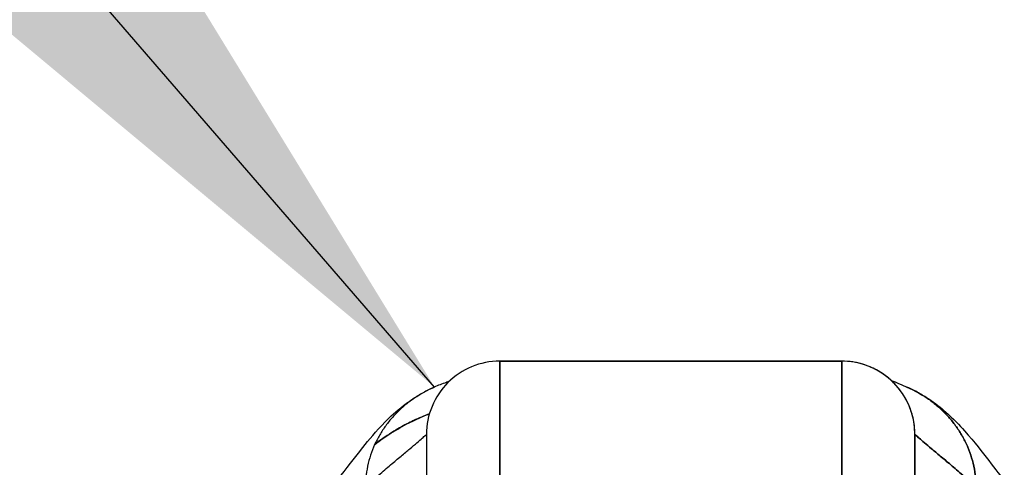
# Model space of a CAD drawing. Extents: x 807 to 1172, y 30 to 260.
# Tile 17 of 214: x 906.038 to 907.625, y 100.252 to 100.973. Entities that reach past the tile are written whole.
import ezdxf

# ---------------------------------------------------------------- set-up
doc = ezdxf.new("R2010")
doc.units = 0
doc.header["$LTSCALE"] = 4
doc.header["$MEASUREMENT"] = 0
doc.layers.get('0').update_dxf_attribs({"linetype": 'CONTINUOUS'})
doc.styles.add('ROMANS', font='romans.shx')
doc.dimstyles.new('Default (ANSI)$7', dxfattribs={"dimscale": 20, "dimtxt": 0.07, "dimasz": 0.098425, "dimexe": 0.125, "dimexo": 0.0625, "dimgap": 0.031496, "dimtad": 0, "dimtih": 1, "dimtoh": 1, "dimrnd": 1e-08, "dimzin": 0, "dimdsep": 46, "dimtxsty": 'ROMANS', "dimblk": 'Filled-1', "dimcen": 0.09, "dimdle": 0.393701, "dimclrd": 256, "dimclre": 256, "dimclrt": 256, "dimadec": 0, "dimazin": 0, "dimtfac": 0.928571, "dimtofl": 0, "dimtmove": 0, "dimatfit": 3, "dimfxl": 1, "dimtolj": 1, "dimtzin": 0, "dimlwd": -1, "dimlwe": -1, "dimarcsym": 0})

# ---------------------------------------------------------------- blocks, each defined once
blk = doc.blocks.new('Filled-1')
at = {"color": 0}
for p, q in [((0, 0), (-1, 0.17857)), ((-1, 0.17857), (-1, -0.17857)), ((-1, 0), (0, 0)), ((-1, -0.17857), (0, 0))]:
    blk.add_line(p, q, dxfattribs=at)
at = {"color": 0, "flags": 128}
blk.add_lwpolyline([(-1, -0.17857), (0, 0), (-1, 0.17857), (-1, -0.17857)], dxfattribs=at)
at = {"color": 0}
blk.add_solid([(-1, -0.17857), (0, 0), (-1, 0.17857), (-1, -0.17857)], dxfattribs=at)

msp = doc.modelspace()

# ---------------------------------------------------------------- linework, layer by layer
for p, q in [((907.3627, 100.423), (906.8115, 100.423)), ((906.8115, 99.8974), (906.8115, 100.423)), ((906.8115, 100.423), (907.3627, 100.423)), ((906.8115, 100.423), (906.8115, 99.8974)), ((907.3627, 99.8974), (907.3627, 100.423)), ((907.3627, 100.423), (907.3627, 99.8974)), ((906.6934, 100.3049), (906.6934, 99.8383)), ((907.4808, 99.8383), (907.4808, 100.3049))]:
    msp.add_line(p, q)
for centre, start, end in [((906.8115, 100.3049), 90, 180.0001), ((907.3627, 100.3049), 0, 90), ((907.3627, 100.3049), 360, 90)]:
    msp.add_arc(centre, 0.1181, start, end)
for points, knots in [([(907.4808, 100.3049), (907.4808, 100.3099), (907.4805, 100.3147), (907.4799, 100.3191), (907.4794, 100.3236), (907.4786, 100.3278), (907.4777, 100.3318), (907.4768, 100.3358), (907.4757, 100.3395), (907.4744, 100.3431), (907.4732, 100.3467), (907.4719, 100.35), (907.4704, 100.3532), (907.469, 100.3564), (907.4675, 100.3595), (907.4658, 100.3624), (907.4642, 100.3654), (907.4625, 100.3682), (907.4606, 100.3709), (907.4588, 100.3736), (907.4568, 100.3763), (907.4548, 100.3788), (907.4527, 100.3814), (907.4505, 100.3839), (907.4482, 100.3864), (907.4458, 100.3888), (907.4433, 100.3912), (907.4406, 100.3936), (907.438, 100.396), (907.4351, 100.3983), (907.432, 100.4005), (907.4289, 100.4028), (907.4256, 100.4049), (907.4219, 100.407), (907.4183, 100.4091), (907.4144, 100.4111), (907.4102, 100.413), (907.406, 100.4148), (907.4015, 100.4165), (907.3966, 100.418), (907.3917, 100.4195), (907.3864, 100.4207), (907.3808, 100.4216), (907.3751, 100.4225), (907.3691, 100.423), (907.3627, 100.423)], [0, 0, 0, 0, 0.066667, 0.066667, 0.066667, 0.133333, 0.133333, 0.133333, 0.2, 0.2, 0.2, 0.266667, 0.266667, 0.266667, 0.333333, 0.333333, 0.333333, 0.4, 0.4, 0.4, 0.466667, 0.466667, 0.466667, 0.533333, 0.533333, 0.533333, 0.6, 0.6, 0.6, 0.666667, 0.666667, 0.666667, 0.733333, 0.733333, 0.733333, 0.8, 0.8, 0.8, 0.866667, 0.866667, 0.866667, 0.933333, 0.933333, 0.933333, 1, 1, 1, 1]), ([(906.5494, 100.231), (906.5566, 100.2395), (906.5714, 100.2594), (906.6006, 100.2961), (906.6116, 100.3097), (906.6351, 100.3333), (906.6444, 100.3421), (906.6627, 100.3562), (906.6697, 100.3612), (906.6861, 100.3714), (906.6957, 100.3766), (906.7064, 100.3813)], [0, 0, 0, 0, 0.755651, 0.755651, 1.132235, 1.132235, 1.328898, 1.328898, 1.432194, 1.432194, 1.539214, 1.539214, 1.539214, 1.539214]), ([(906.7295, 100.3899), (906.7273, 100.3892), (906.7251, 100.3885), (906.7229, 100.3877), (906.7162, 100.3854), (906.7097, 100.3829), (906.7035, 100.38), (906.6973, 100.3772), (906.6914, 100.3741), (906.6858, 100.3708), (906.6801, 100.3675), (906.6748, 100.3641), (906.6696, 100.3604), (906.6645, 100.3567), (906.6597, 100.3528), (906.6551, 100.3488), (906.6505, 100.3447), (906.6461, 100.3405), (906.642, 100.3361), (906.6379, 100.3318), (906.6341, 100.3272), (906.6305, 100.3225), (906.6269, 100.3178), (906.6235, 100.313), (906.6204, 100.3079), (906.6173, 100.3029), (906.6144, 100.2977), (906.6118, 100.2924), (906.6092, 100.2871), (906.6069, 100.2816), (906.6049, 100.2759), (906.6028, 100.2702), (906.601, 100.2643), (906.5996, 100.2583), (906.5981, 100.2523), (906.597, 100.2461), (906.5962, 100.2397), (906.5954, 100.2333), (906.595, 100.2267), (906.595, 100.2198)], [0.1787849, 0.1787849, 0.1787849, 0.1787849, 0.2, 0.2, 0.2, 0.2666667, 0.2666667, 0.2666667, 0.3333333, 0.3333333, 0.3333333, 0.4, 0.4, 0.4, 0.4666667, 0.4666667, 0.4666667, 0.5333333, 0.5333333, 0.5333333, 0.6, 0.6, 0.6, 0.6666667, 0.6666667, 0.6666667, 0.7333333, 0.7333333, 0.7333333, 0.8, 0.8, 0.8, 0.8666667, 0.8666667, 0.8666667, 0.9333333, 0.9333333, 0.9333333, 1, 1, 1, 1]), ([(907.4678, 100.3813), (907.4688, 100.3809), (907.476, 100.3777), (907.4887, 100.371), (907.5048, 100.3606), (907.5194, 100.3489), (907.5324, 100.3363), (907.544, 100.3227), (907.554, 100.3081), (907.5626, 100.2926), (907.5696, 100.276), (907.5749, 100.2585), (907.5784, 100.2399), (907.5792, 100.2267), (907.5792, 100.2198)], [0.2563835, 0.2563835, 0.2563835, 0.2563835, 0.2666667, 0.3333333, 0.4, 0.4666667, 0.5333333, 0.6, 0.6666667, 0.7333333, 0.8, 0.8666667, 0.9333333, 1, 1, 1, 1]), ([(907.5792, 100.2198), (907.5792, 100.2267), (907.5788, 100.2333), (907.578, 100.2397), (907.5772, 100.2461), (907.5761, 100.2523), (907.5746, 100.2583), (907.5732, 100.2643), (907.5714, 100.2702), (907.5693, 100.2759), (907.5673, 100.2816), (907.565, 100.2871), (907.5624, 100.2924), (907.5598, 100.2977), (907.5569, 100.3029), (907.5538, 100.3079), (907.5507, 100.313), (907.5473, 100.3178), (907.5437, 100.3225), (907.5401, 100.3272), (907.5363, 100.3318), (907.5322, 100.3361), (907.5281, 100.3405), (907.5237, 100.3447), (907.5191, 100.3488), (907.5145, 100.3528), (907.5097, 100.3567), (907.5046, 100.3604), (907.4994, 100.3641), (907.4941, 100.3675), (907.4884, 100.3708), (907.4828, 100.3741), (907.4769, 100.3772), (907.4707, 100.38), (907.4697, 100.3805), (907.4688, 100.3809), (907.4678, 100.3813)], [0, 0, 0, 0, 0.0666667, 0.0666667, 0.0666667, 0.1333333, 0.1333333, 0.1333333, 0.2, 0.2, 0.2, 0.2666667, 0.2666667, 0.2666667, 0.3333333, 0.3333333, 0.3333333, 0.4, 0.4, 0.4, 0.4666667, 0.4666667, 0.4666667, 0.5333333, 0.5333333, 0.5333333, 0.6, 0.6, 0.6, 0.6666667, 0.6666667, 0.6666667, 0.7333333, 0.7333333, 0.7333333, 0.7436165, 0.7436165, 0.7436165, 0.7436165]), ([(907.4678, 100.3813), (907.4814, 100.3753), (907.4931, 100.3686), (907.5138, 100.3548), (907.5228, 100.3477), (907.543, 100.33), (907.5525, 100.32), (907.5774, 100.2922), (907.5893, 100.2764), (907.6108, 100.2485), (907.6198, 100.2369), (907.6248, 100.231)], [0, 0, 0, 0, 0.135979, 0.135979, 0.285036, 0.285036, 0.528896, 0.528896, 1.016137, 1.016137, 1.539619, 1.539619, 1.539619, 1.539619]), ([(906.6982, 100.3381), (906.6896, 100.3348), (906.6811, 100.3312), (906.6727, 100.3272), (906.671, 100.3263), (906.6692, 100.3255), (906.6674, 100.3246), (906.6597, 100.3208), (906.6521, 100.3166), (906.6446, 100.3122), (906.6349, 100.3064), (906.6254, 100.3001), (906.6162, 100.2934), (906.6142, 100.2919), (906.6122, 100.2904), (906.6102, 100.2889)], [0.2628198, 0.2628198, 0.2628198, 0.2628198, 0.3210109, 0.3210109, 0.3210109, 0.3333333, 0.3333333, 0.3333333, 0.3871157, 0.3871157, 0.3871157, 0.4564187, 0.4564187, 0.4564187, 0.4713625, 0.4713625, 0.4713625, 0.4713625]), ([(906.6102, 100.2889), (906.6187, 100.2954), (906.6274, 100.3014), (906.6362, 100.307), (906.6458, 100.3131), (906.6556, 100.3186), (906.6655, 100.3236), (906.6663, 100.324), (906.667, 100.3244), (906.6678, 100.3248), (906.6769, 100.3293), (906.6861, 100.3334), (906.6955, 100.3371), (906.6964, 100.3374), (906.6973, 100.3378), (906.6982, 100.3381)], [0.527714, 0.527714, 0.527714, 0.527714, 0.5918842, 0.5918842, 0.5918842, 0.6613555, 0.6613555, 0.6613555, 0.6666667, 0.6666667, 0.6666667, 0.7302356, 0.7302356, 0.7302356, 0.7364282, 0.7364282, 0.7364282, 0.7364282]), ([(906.595, 100.2198), (906.6025, 100.2268), (906.6096, 100.2332), (906.6164, 100.2392), (906.6232, 100.2452), (906.6296, 100.2508), (906.6357, 100.2559), (906.6417, 100.261), (906.6473, 100.2657), (906.6525, 100.2701), (906.6577, 100.2744), (906.6624, 100.2784), (906.6667, 100.2819), (906.671, 100.2855), (906.6748, 100.2887), (906.6781, 100.2915), (906.6814, 100.2943), (906.6842, 100.2967), (906.6865, 100.2987), (906.6887, 100.3007), (906.6905, 100.3022), (906.6916, 100.3032), (906.6928, 100.3043), (906.6934, 100.3049), (906.6934, 100.3049)], [0, 0, 0, 0, 0.125, 0.125, 0.125, 0.25, 0.25, 0.25, 0.375, 0.375, 0.375, 0.5, 0.5, 0.5, 0.625, 0.625, 0.625, 0.75, 0.75, 0.75, 0.875, 0.875, 0.875, 1, 1, 1, 1]), ([(906.6934, 100.3049), (906.6934, 100.3048), (906.6934, 100.3002), (906.6934, 100.2908), (906.6934, 100.2814), (906.6934, 100.2672), (906.6934, 100.2487), (906.6934, 100.2301), (906.6934, 100.207), (906.6934, 100.1798), (906.6934, 100.1527), (906.6934, 100.1214), (906.6934, 100.0864), (906.6934, 100.0514), (906.6934, 100.0126), (906.6934, 99.9711), (906.6934, 99.9296), (906.6934, 99.8855), (906.6934, 99.8383)], [0, 0, 0, 0, 0.166667, 0.166667, 0.166667, 0.333333, 0.333333, 0.333333, 0.5, 0.5, 0.5, 0.666667, 0.666667, 0.666667, 0.833333, 0.833333, 0.833333, 1, 1, 1, 1]), ([(907.4808, 100.3049), (907.4808, 100.3048), (907.4808, 100.3002), (907.4808, 100.2908), (907.4808, 100.2814), (907.4808, 100.2673), (907.4808, 100.2487), (907.4808, 100.2301), (907.4808, 100.207), (907.4808, 100.1799), (907.4808, 100.1527), (907.4808, 100.1214), (907.4808, 100.0864), (907.4808, 100.0514), (907.4808, 100.0126), (907.4808, 99.9712), (907.4808, 99.9297), (907.4808, 99.8855), (907.4808, 99.8383)], [0, 0, 0, 0, 0.166667, 0.166667, 0.166667, 0.333333, 0.333333, 0.333333, 0.5, 0.5, 0.5, 0.666667, 0.666667, 0.666667, 0.833333, 0.833333, 0.833333, 1, 1, 1, 1]), ([(907.5792, 100.2198), (907.5717, 100.2268), (907.5646, 100.2332), (907.5578, 100.2392), (907.551, 100.2452), (907.5446, 100.2508), (907.5385, 100.2559), (907.5325, 100.261), (907.5269, 100.2657), (907.5217, 100.2701), (907.5165, 100.2744), (907.5118, 100.2784), (907.5075, 100.2819), (907.5032, 100.2855), (907.4994, 100.2887), (907.4961, 100.2915), (907.4928, 100.2943), (907.49, 100.2967), (907.4877, 100.2987), (907.4855, 100.3007), (907.4837, 100.3022), (907.4826, 100.3032), (907.4814, 100.3043), (907.4808, 100.3049), (907.4808, 100.3049)], [0, 0, 0, 0, 0.125, 0.125, 0.125, 0.25, 0.25, 0.25, 0.375, 0.375, 0.375, 0.5, 0.5, 0.5, 0.625, 0.625, 0.625, 0.75, 0.75, 0.75, 0.875, 0.875, 0.875, 1, 1, 1, 1]), ([(907.4808, 100.3049), (907.4808, 100.3049), (907.4814, 100.3043), (907.4826, 100.3032), (907.4837, 100.3022), (907.4855, 100.3007), (907.4877, 100.2987), (907.49, 100.2967), (907.4928, 100.2943), (907.4961, 100.2915), (907.4994, 100.2887), (907.5032, 100.2855), (907.5075, 100.2819), (907.5118, 100.2784), (907.5165, 100.2744), (907.5217, 100.2701), (907.5269, 100.2657), (907.5325, 100.261), (907.5385, 100.2559), (907.5446, 100.2508), (907.551, 100.2452), (907.5578, 100.2392), (907.5646, 100.2332), (907.5717, 100.2268), (907.5792, 100.2198)], [0, 0, 0, 0, 0.125, 0.125, 0.125, 0.25, 0.25, 0.25, 0.375, 0.375, 0.375, 0.5, 0.5, 0.5, 0.625, 0.625, 0.625, 0.75, 0.75, 0.75, 0.875, 0.875, 0.875, 1, 1, 1, 1])]:
    msp.add_open_spline(points, degree=3, knots=knots)
for points in [[(907.4427, 100.3917), (907.4431, 100.3916), (907.4425, 100.3924), (907.4678, 100.3813)], [(907.4474, 100.3872), (907.4474, 100.3872), (907.4473, 100.3873), (907.4472, 100.3874)], [(907.476, 100.3381), (907.476, 100.3381), (907.476, 100.3381), (907.476, 100.3381)], [(907.476, 100.3381), (907.476, 100.3381), (907.476, 100.3381), (907.476, 100.3381)], [(907.564, 100.2889), (907.564, 100.2889), (907.564, 100.2889), (907.564, 100.2889)]]:
    msp.add_open_spline(points, degree=3)

# ---------------------------------------------------------------- leaders
at = {"annotation_type": 0, "has_hookline": 1, "hookline_direction": 1, "text_width": 34.1665}
msp.add_leader([(906.7064, 100.3813), (902.6988, 105.0164), (900.7303, 105.0164)], dimstyle='Default (ANSI)$7', override={"dimtad": 0}, dxfattribs=at)

doc.saveas('drawing.dxf')
